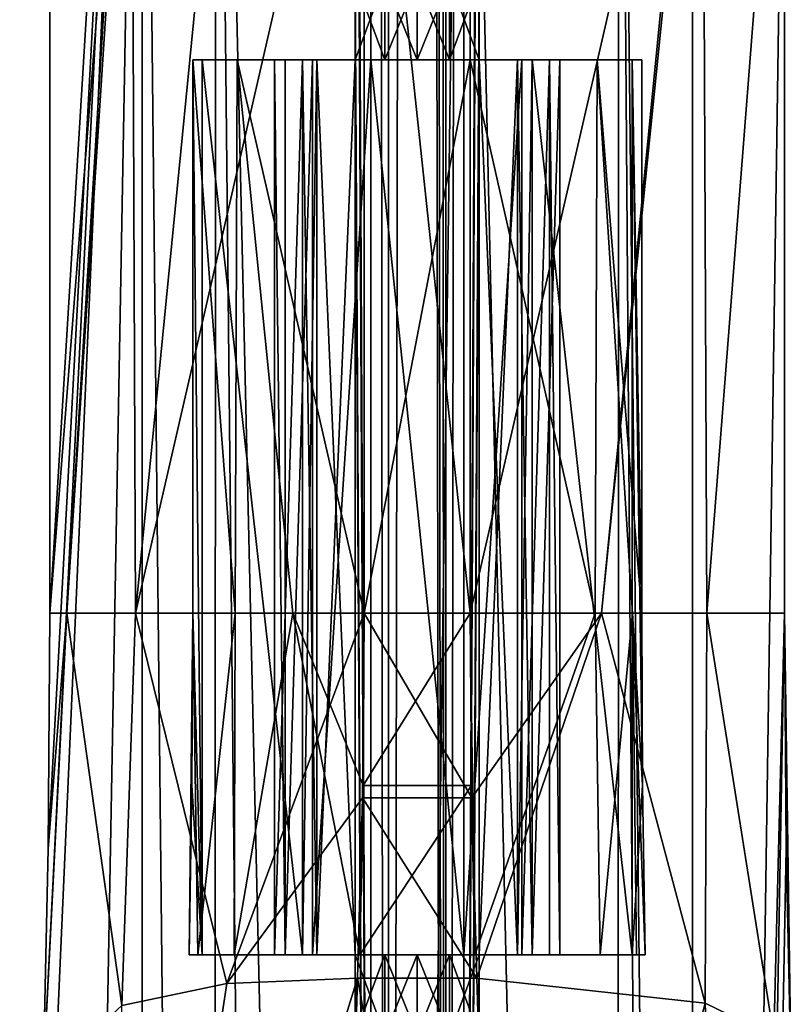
# Model space of a CAD drawing. Header units: millimetres. Extents: x -455 to 455, y -678 to 20.
# Tile 14 of 256: x -7 to 7, y -592 to -574. Entities that reach past the tile are written whole.
import ezdxf

# ---------------------------------------------------------------- set-up
doc = ezdxf.new("R2010")
doc.units = ezdxf.units.MM
doc.header["$LTSCALE"] = 65.185185
for name, color, linetype in [('107', 7, 'CONTINUOUS'), ('113', 7, 'CONTINUOUS'), ('114', 7, 'CONTINUOUS'), ('115', 7, 'CONTINUOUS'), ('117', 7, 'CONTINUOUS'), ('125', 7, 'CONTINUOUS'), ('127', 7, 'CONTINUOUS'), ('128', 7, 'CONTINUOUS'), ('129', 7, 'CONTINUOUS'), ('135', 7, 'CONTINUOUS'), ('147', 7, 'CONTINUOUS'), ('148', 7, 'CONTINUOUS'), ('149', 7, 'CONTINUOUS'), ('150', 7, 'CONTINUOUS'), ('151', 7, 'CONTINUOUS'), ('152', 7, 'CONTINUOUS'), ('171', 7, 'CONTINUOUS'), ('172', 7, 'CONTINUOUS'), ('173', 7, 'CONTINUOUS'), ('174', 7, 'CONTINUOUS'), ('175', 7, 'CONTINUOUS'), ('176', 7, 'CONTINUOUS'), ('196', 7, 'CONTINUOUS'), ('201', 7, 'CONTINUOUS'), ('212', 7, 'CONTINUOUS'), ('217', 7, 'CONTINUOUS'), ('648', 7, 'CONTINUOUS'), ('697', 7, 'CONTINUOUS'), ('698', 7, 'CONTINUOUS'), ('699', 7, 'CONTINUOUS'), ('700', 7, 'CONTINUOUS'), ('707', 7, 'CONTINUOUS'), ('708', 7, 'CONTINUOUS'), ('709', 7, 'CONTINUOUS'), ('710', 7, 'CONTINUOUS'), ('752', 7, 'CONTINUOUS'), ('753', 7, 'CONTINUOUS'), ('754', 7, 'CONTINUOUS'), ('755', 7, 'CONTINUOUS'), ('756', 7, 'CONTINUOUS'), ('78', 7, 'CONTINUOUS'), ('79', 7, 'CONTINUOUS'), ('80', 7, 'CONTINUOUS'), ('81', 7, 'CONTINUOUS'), ('82', 7, 'CONTINUOUS'), ('90', 7, 'CONTINUOUS'), ('96', 7, 'CONTINUOUS'), ('97', 7, 'CONTINUOUS'), ('98', 7, 'CONTINUOUS')]:
    doc.layers.add(name, color=color, linetype=linetype)

msp = doc.modelspace()

# ---------------------------------------------------------------- linework, layer by layer
at = {"layer": '107', "linetype": 'Continuous'}
for points in [[(-3.512, -558.5, 18.749), (-4.795, -558.5, 16.149), (-3.55, -676, 18.714), (-3.512, -558.5, 18.749)], [(-3.55, -676, 18.714), (-4.795, -558.5, 16.149), (-4.795, -676, 16.149), (-3.55, -676, 18.714)], [(-2.297, -676, 19.513), (-3.512, -558.5, 18.749), (-3.55, -676, 18.714), (-2.297, -676, 19.513)], [(-0.81, -676, 19.8), (-0.81, -558.5, 19.8), (-3.512, -558.5, 18.749), (-0.81, -676, 19.8)], [(-0.81, -676, 19.8), (-3.512, -558.5, 18.749), (-2.297, -676, 19.513), (-0.81, -676, 19.8)]]:
    msp.add_3dface(points, dxfattribs=at)
at = {"layer": '113', "linetype": 'Continuous'}
for points in [[(-1.039, -591.203, -9.238), (-1.448, -605.149, -13.915), (-5.493, -605.607, -12.196), (-1.039, -591.203, -9.238)], [(-1.039, -591.203, -9.238), (-5.493, -605.607, -12.196), (-3.317, -591.3, -8.749), (-1.039, -591.203, -9.238)], [(-3.317, -591.3, -8.749), (-5.493, -605.607, -12.196), (-5.149, -591.682, -7.45), (-3.317, -591.3, -8.749)]]:
    msp.add_3dface(points, dxfattribs=at)
at = {"layer": '114', "linetype": 'Continuous'}
for points in [[(-5.149, -591.682, -7.45), (-6.518, -592.952, -3.544), (-6.106, -584.844, -4.541), (-5.149, -591.682, -7.45)], [(-6.106, -584.844, -4.541), (-6.518, -592.952, -3.544), (-6.431, -588.951, -2.554), (-6.106, -584.844, -4.541)], [(-6.402, -584.844, -2.221), (-6.106, -584.844, -4.541), (-6.431, -588.951, -2.554), (-6.402, -584.844, -2.221)], [(-4.911, -584.844, -6.488), (-5.149, -591.682, -7.45), (-6.106, -584.844, -4.541), (-4.911, -584.844, -6.488)], [(-3.317, -591.3, -8.749), (-5.149, -591.682, -7.45), (-4.911, -584.844, -6.488), (-3.317, -591.3, -8.749)], [(-0.923, -584.844, -8.2), (-3.317, -591.3, -8.749), (-4.911, -584.844, -6.488), (-0.923, -584.844, -8.2)], [(-0.923, -584.844, -8.2), (-0.952, -588.065, -8.461), (-3.317, -591.3, -8.749), (-0.923, -584.844, -8.2)], [(-0.952, -588.065, -8.461), (-1.039, -591.203, -9.238), (-3.317, -591.3, -8.749), (-0.952, -588.065, -8.461)]]:
    msp.add_3dface(points, dxfattribs=at)
at = {"layer": '115', "linetype": 'Continuous'}
for points in [[(-6.106, -584.844, -4.541), (-6.402, -584.844, -2.221), (-5.044, -567.5, -6.342), (-6.106, -584.844, -4.541)], [(-6.402, -584.844, -2.221), (-6.402, -567.5, -2.221), (-5.044, -567.5, -6.342), (-6.402, -584.844, -2.221)], [(-4.911, -584.844, -6.488), (-6.106, -584.844, -4.541), (-4.98, -567.5, -6.413), (-4.911, -584.844, -6.488)], [(-4.98, -567.5, -6.413), (-6.106, -584.844, -4.541), (-5.044, -567.5, -6.342), (-4.98, -567.5, -6.413)], [(-3.209, -567.5, -7.703), (-4.911, -584.844, -6.488), (-4.98, -567.5, -6.413), (-3.209, -567.5, -7.703)], [(-0.923, -567.5, -8.2), (-0.923, -584.844, -8.2), (-4.911, -584.844, -6.488), (-0.923, -567.5, -8.2)], [(-0.923, -567.5, -8.2), (-4.911, -584.844, -6.488), (-3.209, -567.5, -7.703), (-0.923, -567.5, -8.2)]]:
    msp.add_3dface(points, dxfattribs=at)
at = {"layer": '117', "linetype": 'Continuous'}
for points in [[(-4.795, -676, 16.149), (-4.795, -558.5, 16.149), (-6.927, -676, -8.221), (-4.795, -676, 16.149)], [(-6.927, -676, -8.221), (-4.795, -558.5, 16.149), (-6.927, -606.898, -8.221), (-6.927, -676, -8.221)], [(-6.927, -606.898, -8.221), (-4.795, -558.5, 16.149), (-6.518, -592.952, -3.544), (-6.927, -606.898, -8.221)], [(-6.518, -592.952, -3.544), (-4.795, -558.5, 16.149), (-6.431, -588.951, -2.554), (-6.518, -592.952, -3.544)], [(-4.795, -558.5, 16.149), (-6.402, -584.844, -2.221), (-6.431, -588.951, -2.554), (-4.795, -558.5, 16.149)], [(-6.402, -584.844, -2.221), (-4.795, -558.5, 16.149), (-6.402, -567.5, -2.221), (-6.402, -584.844, -2.221)]]:
    msp.add_3dface(points, dxfattribs=at)
at = {"layer": '125', "linetype": 'Continuous'}
for points in [[(4.795, -676, 16.149), (6.402, -567.5, -2.221), (4.795, -558.5, 16.149), (4.795, -676, 16.149)], [(6.402, -584.844, -2.221), (6.402, -567.5, -2.221), (4.795, -676, 16.149), (6.402, -584.844, -2.221)], [(6.431, -588.952, -2.554), (6.402, -584.844, -2.221), (4.795, -676, 16.149), (6.431, -588.952, -2.554)], [(6.518, -592.952, -3.544), (6.431, -588.952, -2.554), (4.795, -676, 16.149), (6.518, -592.952, -3.544)]]:
    msp.add_3dface(points, dxfattribs=at)
at = {"layer": '127', "linetype": 'Continuous'}
for points in [[(0.923, -584.844, -8.2), (0.923, -567.5, -8.2), (4.911, -567.5, -6.488), (0.923, -584.844, -8.2)], [(0.923, -584.844, -8.2), (4.911, -567.5, -6.488), (3.209, -584.844, -7.703), (0.923, -584.844, -8.2)], [(4.911, -567.5, -6.488), (4.972, -567.5, -6.422), (3.209, -584.844, -7.703), (4.911, -567.5, -6.488)], [(3.209, -584.844, -7.703), (4.972, -567.5, -6.422), (5.044, -584.844, -6.342), (3.209, -584.844, -7.703)], [(4.972, -567.5, -6.422), (6.402, -567.5, -2.221), (5.044, -584.844, -6.342), (4.972, -567.5, -6.422)], [(6.402, -567.5, -2.221), (6.402, -584.844, -2.221), (5.044, -584.844, -6.342), (6.402, -567.5, -2.221)]]:
    msp.add_3dface(points, dxfattribs=at)
at = {"layer": '128', "linetype": 'Continuous'}
for points in [[(0.952, -588.065, -8.461), (0.923, -584.844, -8.2), (3.209, -584.844, -7.703), (0.952, -588.065, -8.461)], [(1.039, -591.203, -9.238), (0.952, -588.065, -8.461), (3.209, -584.844, -7.703), (1.039, -591.203, -9.238)], [(1.039, -591.203, -9.238), (3.209, -584.844, -7.703), (5.017, -591.64, -7.587), (1.039, -591.203, -9.238)], [(3.209, -584.844, -7.703), (5.044, -584.844, -6.342), (5.017, -591.64, -7.587), (3.209, -584.844, -7.703)], [(5.017, -591.64, -7.587), (5.044, -584.844, -6.342), (6.213, -592.224, -5.739), (5.017, -591.64, -7.587)], [(5.044, -584.844, -6.342), (6.402, -584.844, -2.221), (6.213, -592.224, -5.739), (5.044, -584.844, -6.342)], [(6.402, -584.844, -2.221), (6.518, -592.952, -3.544), (6.213, -592.224, -5.739), (6.402, -584.844, -2.221)], [(6.402, -584.844, -2.221), (6.431, -588.952, -2.554), (6.518, -592.952, -3.544), (6.402, -584.844, -2.221)]]:
    msp.add_3dface(points, dxfattribs=at)
at = {"layer": '129', "linetype": 'Continuous'}
for points in [[(1.448, -605.149, -13.915), (1.039, -591.203, -9.238), (5.017, -591.64, -7.587), (1.448, -605.149, -13.915)], [(1.448, -605.149, -13.915), (5.017, -591.64, -7.587), (5.493, -605.607, -12.196), (1.448, -605.149, -13.915)], [(5.017, -591.64, -7.587), (6.213, -592.224, -5.739), (5.493, -605.607, -12.196), (5.017, -591.64, -7.587)]]:
    msp.add_3dface(points, dxfattribs=at)
at = {"layer": '135', "linetype": 'Continuous'}
for points in [[(0.81, -558.5, 19.8), (0.81, -676, 19.8), (3.475, -676, 18.783), (0.81, -558.5, 19.8)], [(0.81, -558.5, 19.8), (3.475, -676, 18.783), (3.512, -558.5, 18.749), (0.81, -558.5, 19.8)], [(3.475, -676, 18.783), (4.38, -676, 17.605), (3.512, -558.5, 18.749), (3.475, -676, 18.783)], [(4.795, -676, 16.149), (4.795, -558.5, 16.149), (3.512, -558.5, 18.749), (4.795, -676, 16.149)], [(4.38, -676, 17.605), (4.795, -676, 16.149), (3.512, -558.5, 18.749), (4.38, -676, 17.605)]]:
    msp.add_3dface(points, dxfattribs=at)
at = {"layer": '147', "linetype": 'Continuous'}
for points in [[(-0.563, -573.8, -3.469), (-1.08, -573.8, -3.233), (-0.563, -575.2, -3.469), (-0.563, -573.8, -3.469)], [(-0.563, -575.2, -3.469), (-1.08, -573.8, -3.233), (-1.08, -575.2, -3.233), (-0.563, -575.2, -3.469)], [(0, -573.8, -3.55), (-0.563, -573.8, -3.469), (0, -575.2, -3.55), (0, -573.8, -3.55)], [(0, -575.2, -3.55), (-0.563, -573.8, -3.469), (-0.563, -575.2, -3.469), (0, -575.2, -3.55)], [(0.563, -573.8, -3.469), (0, -573.8, -3.55), (0.563, -575.2, -3.469), (0.563, -573.8, -3.469)], [(0, -573.8, -3.55), (0, -575.2, -3.55), (0.563, -575.2, -3.469), (0, -573.8, -3.55)], [(1.08, -573.8, -3.233), (0.563, -573.8, -3.469), (1.08, -575.2, -3.233), (1.08, -573.8, -3.233)], [(1.08, -575.2, -3.233), (0.563, -573.8, -3.469), (0.563, -575.2, -3.469), (1.08, -575.2, -3.233)]]:
    msp.add_3dface(points, dxfattribs=at)
at = {"layer": '148', "linetype": 'Continuous'}
for points in [[(-3.912, -575.2, -2.439), (-3.135, -575.2, -4.727), (-3.746, -575.2, -0.55), (-3.912, -575.2, -2.439)], [(-3.746, -575.2, -0.55), (-3.135, -575.2, -4.727), (-2, -575.2, -1.85), (-3.746, -575.2, -0.55)], [(-2, -575.2, -0.55), (-3.746, -575.2, -0.55), (-2, -575.2, -1.85), (-2, -575.2, -0.55)], [(-3.135, -575.2, -4.727), (-0.923, -575.2, -5.7), (-2, -575.2, -1.85), (-3.135, -575.2, -4.727)], [(-2, -575.2, -1.85), (-0.923, -575.2, -5.7), (-1.749, -575.2, -2.681), (-2, -575.2, -1.85)], [(-0.923, -575.2, -5.7), (-1.08, -575.2, -3.233), (-1.749, -575.2, -2.681), (-0.923, -575.2, -5.7)], [(-0.563, -575.2, -3.469), (-1.08, -575.2, -3.233), (-0.923, -575.2, -5.7), (-0.563, -575.2, -3.469)], [(0.923, -575.2, -5.7), (-0.563, -575.2, -3.469), (-0.923, -575.2, -5.7), (0.923, -575.2, -5.7)], [(0, -575.2, -3.55), (-0.563, -575.2, -3.469), (0.923, -575.2, -5.7), (0, -575.2, -3.55)], [(0.563, -575.2, -3.469), (0, -575.2, -3.55), (0.923, -575.2, -5.7), (0.563, -575.2, -3.469)], [(1.08, -575.2, -3.233), (0.563, -575.2, -3.469), (0.923, -575.2, -5.7), (1.08, -575.2, -3.233)], [(1.08, -575.2, -3.233), (0.923, -575.2, -5.7), (3.135, -575.2, -4.727), (1.08, -575.2, -3.233)], [(1.749, -575.2, -2.681), (1.08, -575.2, -3.233), (3.135, -575.2, -4.727), (1.749, -575.2, -2.681)], [(2, -575.2, -1.85), (1.749, -575.2, -2.681), (3.135, -575.2, -4.727), (2, -575.2, -1.85)], [(2, -575.2, -0.55), (2, -575.2, -1.85), (3.135, -575.2, -4.727), (2, -575.2, -0.55)], [(3.746, -575.2, -0.55), (2, -575.2, -0.55), (3.135, -575.2, -4.727), (3.746, -575.2, -0.55)], [(3.912, -575.2, -2.439), (3.746, -575.2, -0.55), (3.135, -575.2, -4.727), (3.912, -575.2, -2.439)]]:
    msp.add_3dface(points, dxfattribs=at)
at = {"layer": '149', "linetype": 'Continuous'}
for points in [[(0.923, -575.2, -5.7), (-0.923, -575.2, -5.7), (-0.923, -584.844, -5.7), (0.923, -575.2, -5.7)], [(0.923, -575.2, -5.7), (-0.923, -584.844, -5.7), (0.923, -584.844, -5.7), (0.923, -575.2, -5.7)]]:
    msp.add_3dface(points, dxfattribs=at)
at = {"layer": '150', "linetype": 'Continuous'}
for points in [[(0.923, -584.844, -5.7), (-0.923, -584.844, -5.7), (-0.943, -587.849, -5.902), (0.923, -584.844, -5.7)], [(0.923, -584.844, -5.7), (-0.943, -587.849, -5.902), (0.943, -587.849, -5.902), (0.923, -584.844, -5.7)], [(-0.943, -587.849, -5.902), (-1.003, -590.8, -6.503), (0.943, -587.849, -5.902), (-0.943, -587.849, -5.902)], [(0.943, -587.849, -5.902), (-1.003, -590.8, -6.503), (1.003, -590.8, -6.503), (0.943, -587.849, -5.902)]]:
    msp.add_3dface(points, dxfattribs=at)
at = {"layer": '151', "linetype": 'Continuous'}
for points in [[(-3.973, -590.8, -3.144), (-3.746, -590.8, -0.55), (-3.825, -590.8, -4.416), (-3.973, -590.8, -3.144)], [(-3.825, -590.8, -4.416), (-3.746, -590.8, -0.55), (-3.189, -590.8, -5.517), (-3.825, -590.8, -4.416)], [(-3.746, -590.8, -0.55), (-2, -590.8, -0.55), (-3.189, -590.8, -5.517), (-3.746, -590.8, -0.55)], [(-1.08, -590.8, -3.233), (-1.003, -590.8, -6.503), (-3.189, -590.8, -5.517), (-1.08, -590.8, -3.233)], [(-1.749, -590.8, -2.681), (-1.08, -590.8, -3.233), (-3.189, -590.8, -5.517), (-1.749, -590.8, -2.681)], [(-2, -590.8, -1.85), (-1.749, -590.8, -2.681), (-3.189, -590.8, -5.517), (-2, -590.8, -1.85)], [(-2, -590.8, -0.55), (-2, -590.8, -1.85), (-3.189, -590.8, -5.517), (-2, -590.8, -0.55)], [(-0.563, -590.8, -3.469), (-1.003, -590.8, -6.503), (-1.08, -590.8, -3.233), (-0.563, -590.8, -3.469)], [(1.003, -590.8, -6.503), (-1.003, -590.8, -6.503), (0.563, -590.8, -3.469), (1.003, -590.8, -6.503)], [(0.563, -590.8, -3.469), (-1.003, -590.8, -6.503), (0, -590.8, -3.55), (0.563, -590.8, -3.469)], [(0, -590.8, -3.55), (-1.003, -590.8, -6.503), (-0.563, -590.8, -3.469), (0, -590.8, -3.55)], [(1.08, -590.8, -3.233), (1.003, -590.8, -6.503), (0.563, -590.8, -3.469), (1.08, -590.8, -3.233)], [(1.003, -590.8, -6.503), (1.08, -590.8, -3.233), (1.749, -590.8, -2.681), (1.003, -590.8, -6.503)], [(3.187, -590.8, -5.518), (1.003, -590.8, -6.503), (2, -590.8, -1.85), (3.187, -590.8, -5.518)], [(2, -590.8, -1.85), (1.003, -590.8, -6.503), (1.749, -590.8, -2.681), (2, -590.8, -1.85)], [(3.746, -590.8, -0.55), (3.187, -590.8, -5.518), (2, -590.8, -1.85), (3.746, -590.8, -0.55)], [(2, -590.8, -0.55), (3.746, -590.8, -0.55), (2, -590.8, -1.85), (2, -590.8, -0.55)], [(3.821, -590.8, -4.428), (3.187, -590.8, -5.518), (3.746, -590.8, -0.55), (3.821, -590.8, -4.428)], [(3.973, -590.8, -3.144), (3.821, -590.8, -4.428), (3.746, -590.8, -0.55), (3.973, -590.8, -3.144)]]:
    msp.add_3dface(points, dxfattribs=at)
at = {"layer": '152', "linetype": 'Continuous'}
for points in [[(-0.563, -590.8, -3.469), (-1.08, -590.8, -3.233), (-0.563, -592.2, -3.469), (-0.563, -590.8, -3.469)], [(-0.563, -592.2, -3.469), (-1.08, -590.8, -3.233), (-1.08, -592.2, -3.233), (-0.563, -592.2, -3.469)], [(0, -590.8, -3.55), (-0.563, -590.8, -3.469), (0, -592.2, -3.55), (0, -590.8, -3.55)], [(0, -592.2, -3.55), (-0.563, -590.8, -3.469), (-0.563, -592.2, -3.469), (0, -592.2, -3.55)], [(0.563, -590.8, -3.469), (0, -590.8, -3.55), (0.563, -592.2, -3.469), (0.563, -590.8, -3.469)], [(0, -590.8, -3.55), (0, -592.2, -3.55), (0.563, -592.2, -3.469), (0, -590.8, -3.55)], [(1.08, -590.8, -3.233), (0.563, -590.8, -3.469), (1.08, -592.2, -3.233), (1.08, -590.8, -3.233)], [(1.08, -592.2, -3.233), (0.563, -590.8, -3.469), (0.563, -592.2, -3.469), (1.08, -592.2, -3.233)]]:
    msp.add_3dface(points, dxfattribs=at)
at = {"layer": '171', "linetype": 'Continuous'}
for points in [[(-0.5, -35.7, -3.35), (-0.5, -675, -3.35), (-1.08, -558.3, -3.233), (-0.5, -35.7, -3.35)], [(-1.08, -560.5, -3.233), (-1.08, -558.3, -3.233), (-0.5, -675, -3.35), (-1.08, -560.5, -3.233)], [(-1.08, -573.8, -3.233), (-1.08, -560.5, -3.233), (-0.5, -675, -3.35), (-1.08, -573.8, -3.233)], [(-1.08, -575.2, -3.233), (-1.08, -573.8, -3.233), (-0.5, -675, -3.35), (-1.08, -575.2, -3.233)], [(-2, -575.2, -1.85), (-1.749, -575.2, -2.681), (-2, -590.8, -1.85), (-2, -575.2, -1.85)], [(-1.749, -575.2, -2.681), (-1.749, -590.8, -2.681), (-2, -590.8, -1.85), (-1.749, -575.2, -2.681)], [(-1.749, -575.2, -2.681), (-1.08, -575.2, -3.233), (-1.749, -590.8, -2.681), (-1.749, -575.2, -2.681)], [(-1.08, -575.2, -3.233), (-1.08, -590.8, -3.233), (-1.749, -590.8, -2.681), (-1.08, -575.2, -3.233)], [(-1.08, -590.8, -3.233), (-1.08, -575.2, -3.233), (-0.5, -675, -3.35), (-1.08, -590.8, -3.233)], [(-1.08, -592.2, -3.233), (-1.08, -590.8, -3.233), (-0.5, -675, -3.35), (-1.08, -592.2, -3.233)]]:
    msp.add_3dface(points, dxfattribs=at)
at = {"layer": '172', "linetype": 'Continuous'}
for points in [[(-2, -575.2, -0.55), (-2, -575.2, -1.85), (-2, -590.8, -1.85), (-2, -575.2, -0.55)], [(-2, -575.2, -0.55), (-2, -590.8, -1.85), (-2, -590.8, -0.55), (-2, -575.2, -0.55)]]:
    msp.add_3dface(points, dxfattribs=at)
at = {"layer": '173', "linetype": 'Continuous'}
for points in [[(-3.746, -575.2, -0.55), (-2, -575.2, -0.55), (-2, -590.8, -0.55), (-3.746, -575.2, -0.55)], [(-3.746, -575.2, -0.55), (-2, -590.8, -0.55), (-3.746, -590.8, -0.55), (-3.746, -575.2, -0.55)]]:
    msp.add_3dface(points, dxfattribs=at)
at = {"layer": '174', "linetype": 'Continuous'}
for points in [[(-3.912, -575.2, -2.439), (-3.746, -575.2, -0.55), (-3.746, -590.8, -0.55), (-3.912, -575.2, -2.439)], [(-3.912, -575.2, -2.439), (-3.746, -590.8, -0.55), (-3.912, -584.844, -2.439), (-3.912, -575.2, -2.439)], [(-3.912, -584.844, -2.439), (-3.746, -590.8, -0.55), (-3.927, -587.843, -2.616), (-3.912, -584.844, -2.439)], [(-3.746, -590.8, -0.55), (-3.973, -590.8, -3.144), (-3.927, -587.843, -2.616), (-3.746, -590.8, -0.55)]]:
    msp.add_3dface(points, dxfattribs=at)
at = {"layer": '175', "linetype": 'Continuous'}
for points in [[(-3.135, -575.2, -4.727), (-3.912, -575.2, -2.439), (-3.171, -584.844, -4.687), (-3.135, -575.2, -4.727)], [(-3.912, -575.2, -2.439), (-3.912, -584.844, -2.439), (-3.171, -584.844, -4.687), (-3.912, -575.2, -2.439)], [(-2.17, -584.844, -5.429), (-3.135, -575.2, -4.727), (-3.171, -584.844, -4.687), (-2.17, -584.844, -5.429)], [(-0.923, -575.2, -5.7), (-3.135, -575.2, -4.727), (-0.923, -584.844, -5.7), (-0.923, -575.2, -5.7)], [(-0.923, -584.844, -5.7), (-3.135, -575.2, -4.727), (-2.17, -584.844, -5.429), (-0.923, -584.844, -5.7)]]:
    msp.add_3dface(points, dxfattribs=at)
at = {"layer": '176', "linetype": 'Continuous'}
for points in [[(-3.973, -590.8, -3.144), (-3.825, -590.8, -4.416), (-3.912, -584.844, -2.439), (-3.973, -590.8, -3.144)], [(-3.973, -590.8, -3.144), (-3.912, -584.844, -2.439), (-3.927, -587.843, -2.616), (-3.973, -590.8, -3.144)], [(-3.912, -584.844, -2.439), (-3.825, -590.8, -4.416), (-3.171, -584.844, -4.687), (-3.912, -584.844, -2.439)], [(-3.825, -590.8, -4.416), (-3.189, -590.8, -5.517), (-3.171, -584.844, -4.687), (-3.825, -590.8, -4.416)], [(-3.189, -590.8, -5.517), (-1.003, -590.8, -6.503), (-2.17, -584.844, -5.429), (-3.189, -590.8, -5.517)], [(-3.189, -590.8, -5.517), (-2.17, -584.844, -5.429), (-3.171, -584.844, -4.687), (-3.189, -590.8, -5.517)], [(-0.943, -587.849, -5.902), (-0.923, -584.844, -5.7), (-2.17, -584.844, -5.429), (-0.943, -587.849, -5.902)], [(-1.003, -590.8, -6.503), (-0.943, -587.849, -5.902), (-2.17, -584.844, -5.429), (-1.003, -590.8, -6.503)]]:
    msp.add_3dface(points, dxfattribs=at)
at = {"layer": '196', "linetype": 'Continuous'}
for points in [[(0.5, -675, -3.35), (-0.5, -675, -3.35), (-0.5, -35.7, -3.35), (0.5, -675, -3.35)], [(0.5, -675, -3.35), (-0.5, -35.7, -3.35), (-0.2, -74.7, -3.35), (0.5, -675, -3.35)], [(0.5, -675, -3.35), (0.2, -74.7, -3.35), (0.5, -35.7, -3.35), (0.5, -675, -3.35)], [(0.5, -675, -3.35), (-0.2, -74.7, -3.35), (0.2, -74.7, -3.35), (0.5, -675, -3.35)]]:
    msp.add_3dface(points, dxfattribs=at)
at = {"layer": '201', "linetype": 'Continuous'}
for points in [[(1.08, -558.3, -3.233), (0.5, -675, -3.35), (1.341, -35.52, -3.092), (1.08, -558.3, -3.233)], [(0.5, -675, -3.35), (0.5, -35.7, -3.35), (1.341, -35.52, -3.092), (0.5, -675, -3.35)], [(0.5, -675, -3.35), (1.08, -558.3, -3.233), (1.08, -560.5, -3.233), (0.5, -675, -3.35)], [(0.5, -675, -3.35), (1.08, -560.5, -3.233), (1.08, -573.8, -3.233), (0.5, -675, -3.35)], [(0.5, -675, -3.35), (1.08, -573.8, -3.233), (1.08, -575.2, -3.233), (0.5, -675, -3.35)], [(0.5, -675, -3.35), (1.08, -575.2, -3.233), (1.08, -590.8, -3.233), (0.5, -675, -3.35)], [(1.08, -575.2, -3.233), (1.749, -575.2, -2.681), (1.08, -590.8, -3.233), (1.08, -575.2, -3.233)], [(1.08, -590.8, -3.233), (1.749, -575.2, -2.681), (1.749, -590.8, -2.681), (1.08, -590.8, -3.233)], [(1.749, -575.2, -2.681), (2, -575.2, -1.85), (1.749, -590.8, -2.681), (1.749, -575.2, -2.681)], [(2, -575.2, -1.85), (2, -590.8, -1.85), (1.749, -590.8, -2.681), (2, -575.2, -1.85)], [(0.5, -675, -3.35), (1.08, -590.8, -3.233), (1.08, -592.2, -3.233), (0.5, -675, -3.35)]]:
    msp.add_3dface(points, dxfattribs=at)
at = {"layer": '212', "linetype": 'Continuous'}
for points in [[(0.5, -26.5, 16.65), (0.5, -675, 16.65), (1.08, -558.3, 16.533), (0.5, -26.5, 16.65)], [(1.08, -560.5, 16.533), (1.08, -558.3, 16.533), (0.5, -675, 16.65), (1.08, -560.5, 16.533)], [(1.08, -573.8, 16.533), (1.08, -560.5, 16.533), (0.5, -675, 16.65), (1.08, -573.8, 16.533)], [(1.08, -575.2, 16.533), (1.08, -573.8, 16.533), (0.5, -675, 16.65), (1.08, -575.2, 16.533)], [(1.08, -590.8, 16.533), (1.08, -575.2, 16.533), (0.5, -675, 16.65), (1.08, -590.8, 16.533)], [(1.08, -590.8, 16.533), (1.749, -590.8, 15.981), (1.08, -575.2, 16.533), (1.08, -590.8, 16.533)], [(1.08, -575.2, 16.533), (1.749, -590.8, 15.981), (1.749, -575.2, 15.981), (1.08, -575.2, 16.533)], [(1.749, -590.8, 15.981), (2, -590.8, 15.15), (1.749, -575.2, 15.981), (1.749, -590.8, 15.981)], [(2, -590.8, 15.15), (2, -575.2, 15.15), (1.749, -575.2, 15.981), (2, -590.8, 15.15)], [(1.08, -592.2, 16.533), (1.08, -590.8, 16.533), (0.5, -675, 16.65), (1.08, -592.2, 16.533)]]:
    msp.add_3dface(points, dxfattribs=at)
at = {"layer": '217', "linetype": 'Continuous'}
for points in [[(-0.5, -675, 16.65), (0.5, -675, 16.65), (0.5, -26.5, 16.65), (-0.5, -675, 16.65)], [(-0.5, -675, 16.65), (0.5, -26.5, 16.65), (-0.5, -26.5, 16.65), (-0.5, -675, 16.65)]]:
    msp.add_3dface(points, dxfattribs=at)
at = {"layer": '648', "linetype": 'Continuous'}
for points in [[(-1.08, -558.3, 16.533), (-0.5, -675, 16.65), (-1.304, -26.267, 16.417), (-1.08, -558.3, 16.533)], [(-0.5, -675, 16.65), (-0.5, -26.5, 16.65), (-1.304, -26.267, 16.417), (-0.5, -675, 16.65)], [(-1.08, -560.5, 16.533), (-0.5, -675, 16.65), (-1.08, -558.3, 16.533), (-1.08, -560.5, 16.533)], [(-1.08, -573.8, 16.533), (-0.5, -675, 16.65), (-1.08, -560.5, 16.533), (-1.08, -573.8, 16.533)], [(-1.08, -575.2, 16.533), (-0.5, -675, 16.65), (-1.08, -573.8, 16.533), (-1.08, -575.2, 16.533)], [(-2, -590.8, 15.15), (-1.749, -590.8, 15.981), (-2, -575.2, 15.15), (-2, -590.8, 15.15)], [(-1.749, -590.8, 15.981), (-1.749, -575.2, 15.981), (-2, -575.2, 15.15), (-1.749, -590.8, 15.981)], [(-1.749, -590.8, 15.981), (-1.08, -590.8, 16.533), (-1.749, -575.2, 15.981), (-1.749, -590.8, 15.981)], [(-1.08, -590.8, 16.533), (-1.08, -575.2, 16.533), (-1.749, -575.2, 15.981), (-1.08, -590.8, 16.533)], [(-1.08, -590.8, 16.533), (-0.5, -675, 16.65), (-1.08, -575.2, 16.533), (-1.08, -590.8, 16.533)], [(-1.08, -592.2, 16.533), (-0.5, -675, 16.65), (-1.08, -590.8, 16.533), (-1.08, -592.2, 16.533)]]:
    msp.add_3dface(points, dxfattribs=at)
at = {"layer": '697', "linetype": 'Continuous'}
for points in [[(-2, -590.8, 13.85), (-2, -590.8, 15.15), (-2, -575.2, 15.15), (-2, -590.8, 13.85)], [(-2, -590.8, 13.85), (-2, -575.2, 15.15), (-2, -575.2, 13.85), (-2, -590.8, 13.85)]]:
    msp.add_3dface(points, dxfattribs=at)
at = {"layer": '698', "linetype": 'Continuous'}
for points in [[(-2.486, -590.8, 13.85), (-2, -590.8, 13.85), (-2, -575.2, 13.85), (-2.486, -590.8, 13.85)], [(-2.486, -590.8, 13.85), (-2, -575.2, 13.85), (-2.486, -575.2, 13.85), (-2.486, -590.8, 13.85)]]:
    msp.add_3dface(points, dxfattribs=at)
at = {"layer": '699', "linetype": 'Continuous'}
for points in [[(-2.304, -590.8, 15.931), (-2.486, -590.8, 13.85), (-2.486, -575.2, 13.85), (-2.304, -590.8, 15.931)], [(-2.304, -590.8, 15.931), (-2.486, -575.2, 13.85), (-2.304, -575.2, 15.931), (-2.304, -590.8, 15.931)]]:
    msp.add_3dface(points, dxfattribs=at)
at = {"layer": '700', "linetype": 'Continuous'}
for points in [[(-1.823, -590.8, 16.906), (-2.304, -590.8, 15.931), (-1.823, -575.2, 16.906), (-1.823, -590.8, 16.906)], [(-2.304, -590.8, 15.931), (-2.304, -575.2, 15.931), (-1.823, -575.2, 16.906), (-2.304, -590.8, 15.931)], [(-0.81, -590.8, 17.3), (-1.823, -590.8, 16.906), (-0.81, -575.2, 17.3), (-0.81, -590.8, 17.3)], [(-0.81, -575.2, 17.3), (-1.823, -590.8, 16.906), (-1.823, -575.2, 16.906), (-0.81, -575.2, 17.3)]]:
    msp.add_3dface(points, dxfattribs=at)
at = {"layer": '707', "linetype": 'Continuous'}
for points in [[(2, -590.8, 15.15), (2, -590.8, 13.85), (2, -575.2, 13.85), (2, -590.8, 15.15)], [(2, -590.8, 15.15), (2, -575.2, 13.85), (2, -575.2, 15.15), (2, -590.8, 15.15)]]:
    msp.add_3dface(points, dxfattribs=at)
at = {"layer": '708', "linetype": 'Continuous'}
for points in [[(2, -590.8, 13.85), (2.486, -590.8, 13.85), (2.486, -575.2, 13.85), (2, -590.8, 13.85)], [(2, -590.8, 13.85), (2.486, -575.2, 13.85), (2, -575.2, 13.85), (2, -590.8, 13.85)]]:
    msp.add_3dface(points, dxfattribs=at)
at = {"layer": '709', "linetype": 'Continuous'}
for points in [[(2.486, -590.8, 13.85), (2.304, -590.8, 15.931), (2.304, -575.2, 15.931), (2.486, -590.8, 13.85)], [(2.486, -590.8, 13.85), (2.304, -575.2, 15.931), (2.486, -575.2, 13.85), (2.486, -590.8, 13.85)]]:
    msp.add_3dface(points, dxfattribs=at)
at = {"layer": '710', "linetype": 'Continuous'}
for points in [[(1.823, -590.8, 16.906), (0.81, -590.8, 17.3), (1.823, -575.2, 16.906), (1.823, -590.8, 16.906)], [(0.81, -590.8, 17.3), (0.81, -575.2, 17.3), (1.823, -575.2, 16.906), (0.81, -590.8, 17.3)], [(2.304, -590.8, 15.931), (1.823, -590.8, 16.906), (2.304, -575.2, 15.931), (2.304, -590.8, 15.931)], [(1.823, -590.8, 16.906), (1.823, -575.2, 16.906), (2.304, -575.2, 15.931), (1.823, -590.8, 16.906)]]:
    msp.add_3dface(points, dxfattribs=at)
at = {"layer": '752', "linetype": 'Continuous'}
for points in [[(2, -575.2, -1.85), (2, -575.2, -0.55), (2, -590.8, -0.55), (2, -575.2, -1.85)], [(2, -575.2, -1.85), (2, -590.8, -0.55), (2, -590.8, -1.85), (2, -575.2, -1.85)]]:
    msp.add_3dface(points, dxfattribs=at)
at = {"layer": '753', "linetype": 'Continuous'}
for points in [[(2, -575.2, -0.55), (3.746, -575.2, -0.55), (3.746, -590.8, -0.55), (2, -575.2, -0.55)], [(2, -575.2, -0.55), (3.746, -590.8, -0.55), (2, -590.8, -0.55), (2, -575.2, -0.55)]]:
    msp.add_3dface(points, dxfattribs=at)
at = {"layer": '754', "linetype": 'Continuous'}
for points in [[(3.746, -575.2, -0.55), (3.912, -575.2, -2.439), (3.912, -584.844, -2.439), (3.746, -575.2, -0.55)], [(3.746, -590.8, -0.55), (3.746, -575.2, -0.55), (3.927, -587.843, -2.616), (3.746, -590.8, -0.55)], [(3.927, -587.843, -2.616), (3.746, -575.2, -0.55), (3.912, -584.844, -2.439), (3.927, -587.843, -2.616)], [(3.973, -590.8, -3.144), (3.746, -590.8, -0.55), (3.927, -587.843, -2.616), (3.973, -590.8, -3.144)]]:
    msp.add_3dface(points, dxfattribs=at)
at = {"layer": '755', "linetype": 'Continuous'}
for points in [[(0.923, -584.844, -5.7), (0.943, -587.849, -5.902), (1.003, -590.8, -6.503), (0.923, -584.844, -5.7)], [(0.923, -584.844, -5.7), (1.003, -590.8, -6.503), (3.098, -584.844, -4.766), (0.923, -584.844, -5.7)], [(1.003, -590.8, -6.503), (3.187, -590.8, -5.518), (3.098, -584.844, -4.766), (1.003, -590.8, -6.503)], [(3.098, -584.844, -4.766), (3.187, -590.8, -5.518), (3.75, -584.844, -3.704), (3.098, -584.844, -4.766)], [(3.187, -590.8, -5.518), (3.821, -590.8, -4.428), (3.75, -584.844, -3.704), (3.187, -590.8, -5.518)], [(3.821, -590.8, -4.428), (3.973, -590.8, -3.144), (3.75, -584.844, -3.704), (3.821, -590.8, -4.428)], [(3.973, -590.8, -3.144), (3.927, -587.843, -2.616), (3.75, -584.844, -3.704), (3.973, -590.8, -3.144)], [(3.927, -587.843, -2.616), (3.912, -584.844, -2.439), (3.75, -584.844, -3.704), (3.927, -587.843, -2.616)]]:
    msp.add_3dface(points, dxfattribs=at)
at = {"layer": '756', "linetype": 'Continuous'}
for points in [[(3.135, -575.2, -4.727), (0.923, -575.2, -5.7), (3.098, -584.844, -4.766), (3.135, -575.2, -4.727)], [(0.923, -575.2, -5.7), (0.923, -584.844, -5.7), (3.098, -584.844, -4.766), (0.923, -575.2, -5.7)], [(3.135, -575.2, -4.727), (3.098, -584.844, -4.766), (3.75, -584.844, -3.704), (3.135, -575.2, -4.727)], [(3.912, -575.2, -2.439), (3.135, -575.2, -4.727), (3.912, -584.844, -2.439), (3.912, -575.2, -2.439)], [(3.912, -584.844, -2.439), (3.135, -575.2, -4.727), (3.75, -584.844, -3.704), (3.912, -584.844, -2.439)]]:
    msp.add_3dface(points, dxfattribs=at)
at = {"layer": '78', "linetype": 'Continuous'}
for points in [[(-0.563, -592.2, 16.769), (-1.08, -592.2, 16.533), (-0.563, -590.8, 16.769), (-0.563, -592.2, 16.769)], [(-0.563, -590.8, 16.769), (-1.08, -592.2, 16.533), (-1.08, -590.8, 16.533), (-0.563, -590.8, 16.769)], [(0, -592.2, 16.85), (-0.563, -592.2, 16.769), (0, -590.8, 16.85), (0, -592.2, 16.85)], [(0, -590.8, 16.85), (-0.563, -592.2, 16.769), (-0.563, -590.8, 16.769), (0, -590.8, 16.85)], [(0.563, -592.2, 16.769), (0, -592.2, 16.85), (0.563, -590.8, 16.769), (0.563, -592.2, 16.769)], [(0, -592.2, 16.85), (0, -590.8, 16.85), (0.563, -590.8, 16.769), (0, -592.2, 16.85)], [(1.08, -592.2, 16.533), (0.563, -592.2, 16.769), (1.08, -590.8, 16.533), (1.08, -592.2, 16.533)], [(1.08, -590.8, 16.533), (0.563, -592.2, 16.769), (0.563, -590.8, 16.769), (1.08, -590.8, 16.533)]]:
    msp.add_3dface(points, dxfattribs=at)
at = {"layer": '79', "linetype": 'Continuous'}
for points in [[(-2.486, -590.8, 13.85), (-2.304, -590.8, 15.931), (-2, -590.8, 15.15), (-2.486, -590.8, 13.85)], [(-2, -590.8, 13.85), (-2.486, -590.8, 13.85), (-2, -590.8, 15.15), (-2, -590.8, 13.85)], [(-2.304, -590.8, 15.931), (-1.823, -590.8, 16.906), (-2, -590.8, 15.15), (-2.304, -590.8, 15.931)], [(-2, -590.8, 15.15), (-1.823, -590.8, 16.906), (-1.749, -590.8, 15.981), (-2, -590.8, 15.15)], [(-1.823, -590.8, 16.906), (-0.81, -590.8, 17.3), (-1.749, -590.8, 15.981), (-1.823, -590.8, 16.906)], [(-0.81, -590.8, 17.3), (-1.08, -590.8, 16.533), (-1.749, -590.8, 15.981), (-0.81, -590.8, 17.3)], [(-0.563, -590.8, 16.769), (-1.08, -590.8, 16.533), (-0.81, -590.8, 17.3), (-0.563, -590.8, 16.769)], [(0.81, -590.8, 17.3), (-0.563, -590.8, 16.769), (-0.81, -590.8, 17.3), (0.81, -590.8, 17.3)], [(0, -590.8, 16.85), (-0.563, -590.8, 16.769), (0.81, -590.8, 17.3), (0, -590.8, 16.85)], [(0.563, -590.8, 16.769), (0, -590.8, 16.85), (0.81, -590.8, 17.3), (0.563, -590.8, 16.769)], [(1.08, -590.8, 16.533), (0.563, -590.8, 16.769), (0.81, -590.8, 17.3), (1.08, -590.8, 16.533)], [(1.08, -590.8, 16.533), (0.81, -590.8, 17.3), (1.823, -590.8, 16.906), (1.08, -590.8, 16.533)], [(1.749, -590.8, 15.981), (1.08, -590.8, 16.533), (1.823, -590.8, 16.906), (1.749, -590.8, 15.981)], [(2, -590.8, 15.15), (1.749, -590.8, 15.981), (1.823, -590.8, 16.906), (2, -590.8, 15.15)], [(2.304, -590.8, 15.931), (2, -590.8, 15.15), (1.823, -590.8, 16.906), (2.304, -590.8, 15.931)], [(2, -590.8, 13.85), (2, -590.8, 15.15), (2.304, -590.8, 15.931), (2, -590.8, 13.85)], [(2.486, -590.8, 13.85), (2, -590.8, 13.85), (2.304, -590.8, 15.931), (2.486, -590.8, 13.85)]]:
    msp.add_3dface(points, dxfattribs=at)
at = {"layer": '80', "linetype": 'Continuous'}
for points in [[(0.81, -590.8, 17.3), (-0.81, -590.8, 17.3), (-0.81, -575.2, 17.3), (0.81, -590.8, 17.3)], [(0.81, -590.8, 17.3), (-0.81, -575.2, 17.3), (0.81, -575.2, 17.3), (0.81, -590.8, 17.3)]]:
    msp.add_3dface(points, dxfattribs=at)
at = {"layer": '81', "linetype": 'Continuous'}
for points in [[(-2.486, -575.2, 13.85), (-2, -575.2, 13.85), (-2.304, -575.2, 15.931), (-2.486, -575.2, 13.85)], [(-2, -575.2, 13.85), (-2, -575.2, 15.15), (-2.304, -575.2, 15.931), (-2, -575.2, 13.85)], [(-2.304, -575.2, 15.931), (-2, -575.2, 15.15), (-1.823, -575.2, 16.906), (-2.304, -575.2, 15.931)], [(-2, -575.2, 15.15), (-1.749, -575.2, 15.981), (-1.823, -575.2, 16.906), (-2, -575.2, 15.15)], [(-1.08, -575.2, 16.533), (-0.81, -575.2, 17.3), (-1.823, -575.2, 16.906), (-1.08, -575.2, 16.533)], [(-1.749, -575.2, 15.981), (-1.08, -575.2, 16.533), (-1.823, -575.2, 16.906), (-1.749, -575.2, 15.981)], [(-0.563, -575.2, 16.769), (-0.81, -575.2, 17.3), (-1.08, -575.2, 16.533), (-0.563, -575.2, 16.769)], [(0.81, -575.2, 17.3), (-0.81, -575.2, 17.3), (0.563, -575.2, 16.769), (0.81, -575.2, 17.3)], [(0.563, -575.2, 16.769), (-0.81, -575.2, 17.3), (0, -575.2, 16.85), (0.563, -575.2, 16.769)], [(0, -575.2, 16.85), (-0.81, -575.2, 17.3), (-0.563, -575.2, 16.769), (0, -575.2, 16.85)], [(1.08, -575.2, 16.533), (0.81, -575.2, 17.3), (0.563, -575.2, 16.769), (1.08, -575.2, 16.533)], [(0.81, -575.2, 17.3), (1.08, -575.2, 16.533), (1.749, -575.2, 15.981), (0.81, -575.2, 17.3)], [(1.823, -575.2, 16.906), (0.81, -575.2, 17.3), (1.749, -575.2, 15.981), (1.823, -575.2, 16.906)], [(2, -575.2, 15.15), (1.823, -575.2, 16.906), (1.749, -575.2, 15.981), (2, -575.2, 15.15)], [(2.304, -575.2, 15.931), (1.823, -575.2, 16.906), (2, -575.2, 15.15), (2.304, -575.2, 15.931)], [(2.486, -575.2, 13.85), (2.304, -575.2, 15.931), (2, -575.2, 15.15), (2.486, -575.2, 13.85)], [(2, -575.2, 13.85), (2.486, -575.2, 13.85), (2, -575.2, 15.15), (2, -575.2, 13.85)]]:
    msp.add_3dface(points, dxfattribs=at)
at = {"layer": '82', "linetype": 'Continuous'}
for points in [[(-0.563, -575.2, 16.769), (-1.08, -575.2, 16.533), (-0.563, -573.8, 16.769), (-0.563, -575.2, 16.769)], [(-0.563, -573.8, 16.769), (-1.08, -575.2, 16.533), (-1.08, -573.8, 16.533), (-0.563, -573.8, 16.769)], [(0, -575.2, 16.85), (-0.563, -575.2, 16.769), (0, -573.8, 16.85), (0, -575.2, 16.85)], [(0, -573.8, 16.85), (-0.563, -575.2, 16.769), (-0.563, -573.8, 16.769), (0, -573.8, 16.85)], [(0.563, -575.2, 16.769), (0, -575.2, 16.85), (0.563, -573.8, 16.769), (0.563, -575.2, 16.769)], [(0, -575.2, 16.85), (0, -573.8, 16.85), (0.563, -573.8, 16.769), (0, -575.2, 16.85)], [(1.08, -575.2, 16.533), (0.563, -575.2, 16.769), (1.08, -573.8, 16.533), (1.08, -575.2, 16.533)], [(1.08, -573.8, 16.533), (0.563, -575.2, 16.769), (0.563, -573.8, 16.769), (1.08, -573.8, 16.533)]]:
    msp.add_3dface(points, dxfattribs=at)
at = {"layer": '90', "linetype": 'Continuous'}
for points in [[(0.81, -558.5, 19.8), (-0.81, -558.5, 19.8), (-0.81, -676, 19.8), (0.81, -558.5, 19.8)], [(0.81, -558.5, 19.8), (-0.81, -676, 19.8), (0.81, -676, 19.8), (0.81, -558.5, 19.8)]]:
    msp.add_3dface(points, dxfattribs=at)
at = {"layer": '96', "linetype": 'Continuous'}
for points in [[(1.448, -605.149, -13.915), (-1.448, -605.149, -13.915), (-1.039, -591.203, -9.238), (1.448, -605.149, -13.915)], [(1.448, -605.149, -13.915), (-1.039, -591.203, -9.238), (1.039, -591.203, -9.238), (1.448, -605.149, -13.915)]]:
    msp.add_3dface(points, dxfattribs=at)
at = {"layer": '97', "linetype": 'Continuous'}
for points in [[(-0.952, -588.065, -8.461), (-0.923, -584.844, -8.2), (0.952, -588.065, -8.461), (-0.952, -588.065, -8.461)], [(-0.923, -584.844, -8.2), (0.923, -584.844, -8.2), (0.952, -588.065, -8.461), (-0.923, -584.844, -8.2)], [(1.039, -591.203, -9.238), (-1.039, -591.203, -9.238), (-0.952, -588.065, -8.461), (1.039, -591.203, -9.238)], [(1.039, -591.203, -9.238), (-0.952, -588.065, -8.461), (0.952, -588.065, -8.461), (1.039, -591.203, -9.238)]]:
    msp.add_3dface(points, dxfattribs=at)
at = {"layer": '98', "linetype": 'Continuous'}
for points in [[(0.923, -584.844, -8.2), (-0.923, -584.844, -8.2), (-0.923, -567.5, -8.2), (0.923, -584.844, -8.2)], [(0.923, -584.844, -8.2), (-0.923, -567.5, -8.2), (0.923, -567.5, -8.2), (0.923, -584.844, -8.2)]]:
    msp.add_3dface(points, dxfattribs=at)

doc.saveas('drawing.dxf')
